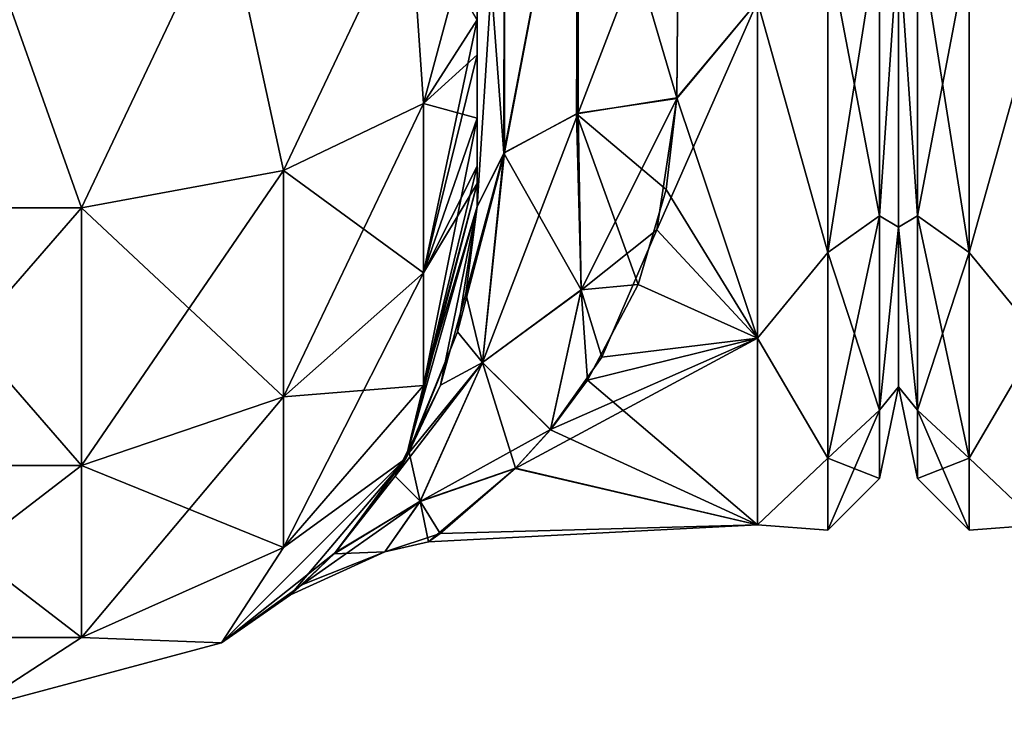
# Model space of a CAD drawing. Extents: x -23 to 470, y -1800 to 0.
# Tile 58 of 213: x 254 to 279, y -1800 to -1783. Entities that reach past the tile are written whole.
import ezdxf

# ---------------------------------------------------------------- set-up
doc = ezdxf.new("R2010")
doc.units = 0
doc.header["$LTSCALE"] = 61.997326
for name, color, linetype in [('297', 7, 'CONTINUOUS'), ('299', 7, 'CONTINUOUS'), ('300', 7, 'CONTINUOUS'), ('330', 7, 'CONTINUOUS'), ('331', 7, 'CONTINUOUS'), ('332', 7, 'CONTINUOUS'), ('339', 7, 'CONTINUOUS'), ('340', 7, 'CONTINUOUS'), ('343', 7, 'CONTINUOUS'), ('346', 7, 'CONTINUOUS'), ('374', 7, 'CONTINUOUS'), ('417', 7, 'CONTINUOUS')]:
    doc.layers.add(name, color=color, linetype=linetype)

msp = doc.modelspace()

# ---------------------------------------------------------------- linework, layer by layer
at = {"layer": '297', "linetype": 'CONTINUOUS'}
for points in [[(265.55, -1782.865, 81.431), (265.55, -1783.734, 81), (265.55, -1728.15, 82), (265.55, -1782.865, 81.431)], [(265.55, -1728.15, 82), (265.55, -1783.734, 81), (265.55, -1736.977, 79.993), (265.55, -1728.15, 82)], [(265.55, -1736.813, -39.073), (265.55, -1743.908, -33.612), (265.55, -1787.5, -74.5), (265.55, -1736.813, -39.073)], [(265.55, -1736.977, -43.007), (265.55, -1736.813, -39.073), (265.55, -1787.5, -74.5), (265.55, -1736.977, -43.007)], [(265.55, -1786.933, 77.36), (265.55, -1787.5, 74.5), (265.55, -1736.977, 79.993), (265.55, -1786.933, 77.36)], [(265.55, -1736.977, 79.993), (265.55, -1787.5, 74.5), (265.55, -1744.158, 74.304), (265.55, -1736.977, 79.993)], [(265.55, -1786.5, 78.234), (265.55, -1786.933, 77.36), (265.55, -1736.977, 79.993), (265.55, -1786.5, 78.234)], [(265.55, -1785.305, 79.801), (265.55, -1786.5, 78.234), (265.55, -1736.977, 79.993), (265.55, -1785.305, 79.801)], [(265.55, -1783.734, 81), (265.55, -1785.305, 79.801), (265.55, -1736.977, 79.993), (265.55, -1783.734, 81)], [(265.55, -1744.158, -48.696), (265.55, -1736.977, -43.007), (265.55, -1787.5, -74.5), (265.55, -1744.158, -48.696)], [(265.55, -1736.981, -79.992), (265.55, -1744.161, -74.301), (265.55, -1785.305, -79.801), (265.55, -1736.981, -79.992)], [(265.55, -1780, -82), (265.55, -1736.981, -79.992), (265.55, -1782.865, -81.431), (265.55, -1780, -82)], [(265.55, -1782.865, -81.431), (265.55, -1736.981, -79.992), (265.55, -1783.734, -81), (265.55, -1782.865, -81.431)], [(265.55, -1783.734, -81), (265.55, -1736.981, -79.992), (265.55, -1785.305, -79.801), (265.55, -1783.734, -81)], [(265.55, -1787.5, -74.5), (265.55, -1743.908, -33.612), (265.55, -1777.301, -28.507), (265.55, -1787.5, -74.5)], [(265.55, -1787.5, 74.5), (265.55, -1787.5, 24.51), (265.55, -1744.158, 74.304), (265.55, -1787.5, 74.5)], [(265.55, -1744.158, 74.304), (265.55, -1787.5, 24.51), (265.55, -1748.128, 66.083), (265.55, -1744.158, 74.304)], [(265.55, -1748.128, -56.917), (265.55, -1744.158, -48.696), (265.55, -1787.5, -74.5), (265.55, -1748.128, -56.917)], [(265.55, -1748.129, 56.921), (265.55, -1787.5, 24.51), (265.55, -1744.161, 48.699), (265.55, -1748.129, 56.921)], [(265.55, -1744.161, 48.699), (265.55, -1787.5, 24.51), (265.55, -1777.301, 28.507), (265.55, -1744.161, 48.699)], [(265.55, -1744.161, -74.301), (265.55, -1748.129, -66.079), (265.55, -1787.5, -74.5), (265.55, -1744.161, -74.301)], [(265.55, -1785.305, -79.801), (265.55, -1744.161, -74.301), (265.55, -1786.5, -78.234), (265.55, -1785.305, -79.801)], [(265.55, -1786.5, -78.234), (265.55, -1744.161, -74.301), (265.55, -1786.933, -77.36), (265.55, -1786.5, -78.234)], [(265.55, -1786.933, -77.36), (265.55, -1744.161, -74.301), (265.55, -1787.5, -74.5), (265.55, -1786.933, -77.36)], [(265.55, -1748.128, 66.083), (265.55, -1787.5, 24.51), (265.55, -1748.129, 56.921), (265.55, -1748.128, 66.083)], [(265.55, -1748.129, -66.079), (265.55, -1748.128, -56.917), (265.55, -1787.5, -74.5), (265.55, -1748.129, -66.079)], [(265.55, -1787.5, -24.51), (265.55, -1787.5, -74.5), (265.55, -1777.301, -28.507), (265.55, -1787.5, -24.51)]]:
    msp.add_3dface(points, dxfattribs=at)
at = {"layer": '299', "linetype": 'CONTINUOUS'}
for points in [[(276, -1752.022, 4.582), (276, -1755.991, 12.803), (276, -1791.978, 4.582), (276, -1752.022, 4.582)], [(276, -1752.022, -4.582), (276, -1752.022, 4.582), (276, -1791.978, 4.582), (276, -1752.022, -4.582)], [(276, -1755.991, -12.803), (276, -1752.022, -4.582), (276, -1788.009, -12.803), (276, -1755.991, -12.803)], [(276, -1788.009, -12.803), (276, -1752.022, -4.582), (276, -1791.978, -4.582), (276, -1788.009, -12.803)], [(276, -1791.978, -4.582), (276, -1752.022, -4.582), (276, -1791.978, 4.582), (276, -1791.978, -4.582)], [(276, -1755.991, 12.803), (276, -1763.173, 18.494), (276, -1788.009, 12.803), (276, -1755.991, 12.803)], [(276, -1791.978, 4.582), (276, -1755.991, 12.803), (276, -1788.009, 12.803), (276, -1791.978, 4.582)], [(276, -1780.827, -18.494), (276, -1755.991, -12.803), (276, -1788.009, -12.803), (276, -1780.827, -18.494)], [(276, -1788.009, 12.803), (276, -1763.173, 18.494), (276, -1780.826, 18.494), (276, -1788.009, 12.803)]]:
    msp.add_3dface(points, dxfattribs=at)
at = {"layer": '300', "linetype": 'CONTINUOUS'}
for points in [[(270.5, -1784.819, 20.289), (272.5, -1782.413, 21.623), (270.553, -1778.684, 23.05), (270.5, -1784.819, 20.289)], [(270.553, -1778.685, -23.05), (272.5, -1782.413, -21.623), (270.5, -1784.808, -20.297), (270.553, -1778.685, -23.05)], [(272.5, -1790.764, 14.964), (272.5, -1782.413, 21.623), (270.005, -1788.075, 17.822), (272.5, -1790.764, 14.964)], [(270.005, -1788.075, 17.822), (272.5, -1782.413, 21.623), (270.5, -1784.819, 20.289), (270.005, -1788.075, 17.822)], [(272.5, -1782.413, -21.623), (272.5, -1790.764, -14.964), (270.5, -1784.808, -20.297), (272.5, -1782.413, -21.623)], [(270.5, -1784.808, -20.297), (272.5, -1790.764, -14.964), (270.239, -1787.075, -18.674), (270.5, -1784.808, -20.297)], [(270.239, -1787.075, -18.674), (272.5, -1790.764, -14.964), (269.541, -1789.435, -16.493), (270.239, -1787.075, -18.674)], [(268.643, -1791.236, 14.351), (272.5, -1790.764, 14.964), (270.005, -1788.075, 17.822), (268.643, -1791.236, 14.351)], [(269.541, -1789.435, -16.493), (272.5, -1790.764, -14.964), (268.28, -1791.813, -13.544), (269.541, -1789.435, -16.493)], [(272.5, -1795.398, 5.341), (272.5, -1790.764, 14.964), (266.491, -1794.002, 9.588), (272.5, -1795.398, 5.341)], [(266.491, -1794.002, 9.588), (272.5, -1790.764, 14.964), (267.368, -1793.036, 11.553), (266.491, -1794.002, 9.588)], [(267.368, -1793.036, 11.553), (272.5, -1790.764, 14.964), (268.643, -1791.236, 14.351), (267.368, -1793.036, 11.553)], [(272.5, -1790.764, -14.964), (272.5, -1795.398, -5.341), (268.28, -1791.813, -13.544), (272.5, -1790.764, -14.964)], [(268.28, -1791.813, -13.544), (272.5, -1795.398, -5.341), (267.364, -1793.041, -11.544), (268.28, -1791.813, -13.544)], [(267.364, -1793.041, -11.544), (272.5, -1795.398, -5.341), (266.499, -1793.994, -9.605), (267.364, -1793.041, -11.544)], [(264.34, -1795.823, 2.907), (272.5, -1795.398, 5.341), (266.491, -1794.002, 9.588), (264.34, -1795.823, 2.907)], [(266.499, -1793.994, -9.605), (272.5, -1795.398, -5.341), (264.632, -1795.611, -4.302), (266.499, -1793.994, -9.605)], [(264.632, -1795.611, -4.302), (272.5, -1795.398, 5.341), (264.34, -1795.823, 2.907), (264.632, -1795.611, -4.302)], [(272.5, -1795.398, -5.341), (272.5, -1795.398, 5.341), (264.632, -1795.611, -4.302), (272.5, -1795.398, -5.341)]]:
    msp.add_3dface(points, dxfattribs=at)
at = {"layer": '330', "linetype": 'CONTINUOUS'}
for points in [[(255.732, -1787.534, 92.688), (253.05, -1780, 94.5), (250.168, -1787.534, 92.688), (255.732, -1787.534, 92.688)], [(259.3, -1780, 92.825), (253.05, -1780, 94.5), (255.732, -1787.534, 92.688), (259.3, -1780, 92.825)], [(260.744, -1786.61, 90.458), (259.3, -1780, 92.825), (255.732, -1787.534, 92.688), (260.744, -1786.61, 90.458)], [(263.875, -1780, 88.25), (259.3, -1780, 92.825), (260.744, -1786.61, 90.458), (263.875, -1780, 88.25)], [(264.212, -1784.946, 86.44), (263.875, -1780, 88.25), (260.744, -1786.61, 90.458), (264.212, -1784.946, 86.44)], [(265.55, -1782.865, 81.431), (263.875, -1780, 88.25), (264.212, -1784.946, 86.44), (265.55, -1782.865, 81.431)], [(265.55, -1783.734, 81), (265.55, -1782.865, 81.431), (264.212, -1784.946, 86.44), (265.55, -1783.734, 81)], [(265.55, -1785.305, 79.801), (265.55, -1783.734, 81), (264.212, -1784.946, 86.44), (265.55, -1785.305, 79.801)], [(264.212, -1784.946, 86.44), (260.744, -1786.61, 90.458), (264.212, -1789.142, 83.635), (264.212, -1784.946, 86.44)], [(265.55, -1785.305, 79.801), (264.212, -1784.946, 86.44), (264.212, -1789.142, 83.635), (265.55, -1785.305, 79.801)], [(265.55, -1786.5, 78.234), (265.55, -1785.305, 79.801), (264.212, -1789.142, 83.635), (265.55, -1786.5, 78.234)], [(265.55, -1786.933, 77.36), (265.55, -1786.5, 78.234), (264.212, -1789.142, 83.635), (265.55, -1786.933, 77.36)], [(260.744, -1786.61, 90.458), (255.732, -1787.534, 92.688), (260.744, -1792.219, 86.709), (260.744, -1786.61, 90.458)], [(260.744, -1786.61, 90.458), (260.744, -1792.219, 86.709), (264.212, -1789.142, 83.635), (260.744, -1786.61, 90.458)], [(265.55, -1787.5, 74.5), (265.55, -1786.933, 77.36), (264.212, -1791.944, 79.436), (265.55, -1787.5, 74.5)], [(264.212, -1791.944, 79.436), (265.55, -1786.933, 77.36), (264.212, -1789.142, 83.635), (264.212, -1791.944, 79.436)], [(255.732, -1787.534, 92.688), (250.168, -1787.534, 92.688), (255.732, -1793.926, 88.415), (255.732, -1787.534, 92.688)], [(250.168, -1787.534, 92.688), (250.168, -1793.926, 88.415), (255.732, -1793.926, 88.415), (250.168, -1787.534, 92.688)], [(255.732, -1787.534, 92.688), (255.732, -1793.926, 88.415), (260.744, -1792.219, 86.709), (255.732, -1787.534, 92.688)], [(263.775, -1793.75, 74.5), (265.55, -1787.5, 74.5), (264.212, -1791.944, 79.436), (263.775, -1793.75, 74.5)], [(260.744, -1792.219, 86.709), (264.212, -1791.944, 79.436), (264.212, -1789.142, 83.635), (260.744, -1792.219, 86.709)], [(260.744, -1795.963, 81.098), (263.775, -1793.75, 74.5), (264.212, -1791.944, 79.436), (260.744, -1795.963, 81.098)], [(260.744, -1795.963, 81.098), (264.212, -1791.944, 79.436), (260.744, -1792.219, 86.709), (260.744, -1795.963, 81.098)], [(255.732, -1793.926, 88.415), (260.744, -1795.963, 81.098), (260.744, -1792.219, 86.709), (255.732, -1793.926, 88.415)], [(259.2, -1798.325, 74.5), (263.775, -1793.75, 74.5), (260.744, -1795.963, 81.098), (259.2, -1798.325, 74.5)], [(250.168, -1798.194, 82.019), (255.732, -1798.194, 82.019), (250.168, -1793.926, 88.415), (250.168, -1798.194, 82.019)], [(250.168, -1793.926, 88.415), (255.732, -1798.194, 82.019), (255.732, -1793.926, 88.415), (250.168, -1793.926, 88.415)], [(255.732, -1798.194, 82.019), (260.744, -1795.963, 81.098), (255.732, -1793.926, 88.415), (255.732, -1798.194, 82.019)], [(255.732, -1798.194, 82.019), (259.2, -1798.325, 74.5), (260.744, -1795.963, 81.098), (255.732, -1798.194, 82.019)], [(250.168, -1798.194, 82.019), (252.95, -1800, 74.5), (255.732, -1798.194, 82.019), (250.168, -1798.194, 82.019)], [(252.95, -1800, 74.5), (259.2, -1798.325, 74.5), (255.732, -1798.194, 82.019), (252.95, -1800, 74.5)]]:
    msp.add_3dface(points, dxfattribs=at)
at = {"layer": '331', "linetype": 'CONTINUOUS'}
for points in [[(265.55, -1787.5, 24.51), (265.55, -1787.5, 74.5), (263.775, -1793.75, 74.5), (265.55, -1787.5, 24.51)], [(265.55, -1787.5, 24.51), (263.775, -1793.75, 74.5), (265.057, -1790.612, 21.135), (265.55, -1787.5, 24.51)], [(263.775, -1793.75, -74.5), (265.55, -1787.5, -74.5), (264.636, -1791.937, -19.226), (263.775, -1793.75, -74.5)], [(264.636, -1791.937, -19.226), (265.55, -1787.5, -74.5), (265.262, -1789.662, -22.31), (264.636, -1791.937, -19.226)], [(265.55, -1787.5, -74.5), (265.55, -1787.5, -24.51), (265.262, -1789.662, -22.31), (265.55, -1787.5, -74.5)], [(265.057, -1790.612, 21.135), (263.775, -1793.75, 74.5), (263.859, -1793.603, 16.214), (265.057, -1790.612, 21.135)], [(263.51, -1794.189, -14.928), (263.775, -1793.75, -74.5), (264.636, -1791.937, -19.226), (263.51, -1794.189, -14.928)], [(263.859, -1793.603, 16.214), (263.775, -1793.75, 74.5), (262.043, -1796.077, 9.205), (263.859, -1793.603, 16.214)], [(259.2, -1798.325, -74.5), (263.775, -1793.75, -74.5), (260.913, -1797.135, -0.598), (259.2, -1798.325, -74.5)], [(263.775, -1793.75, 74.5), (259.2, -1798.325, 74.5), (262.043, -1796.077, 9.205), (263.775, -1793.75, 74.5)], [(260.913, -1797.135, -0.598), (263.775, -1793.75, -74.5), (262.002, -1796.12, -9.006), (260.913, -1797.135, -0.598)], [(262.002, -1796.12, -9.006), (263.775, -1793.75, -74.5), (263.51, -1794.189, -14.928), (262.002, -1796.12, -9.006)], [(262.043, -1796.077, 9.205), (259.2, -1798.325, 74.5), (261.2, -1796.891, 4.517), (262.043, -1796.077, 9.205)], [(261.2, -1796.891, 4.517), (259.2, -1798.325, 74.5), (260.913, -1797.135, -0.598), (261.2, -1796.891, 4.517)], [(259.2, -1798.325, 74.5), (259.2, -1798.325, -74.5), (260.913, -1797.135, -0.598), (259.2, -1798.325, 74.5)], [(252.95, -1800, -74.5), (259.2, -1798.325, -74.5), (252.95, -1800, 74.5), (252.95, -1800, -74.5)], [(259.2, -1798.325, -74.5), (259.2, -1798.325, 74.5), (252.95, -1800, 74.5), (259.2, -1798.325, -74.5)]]:
    msp.add_3dface(points, dxfattribs=at)
at = {"layer": '332', "linetype": 'CONTINUOUS'}
for points in [[(250.168, -1787.534, -92.688), (253.05, -1780, -94.5), (255.732, -1787.534, -92.688), (250.168, -1787.534, -92.688)], [(253.05, -1780, -94.5), (259.3, -1780, -92.825), (255.732, -1787.534, -92.688), (253.05, -1780, -94.5)], [(255.732, -1787.534, -92.688), (259.3, -1780, -92.825), (260.744, -1786.61, -90.458), (255.732, -1787.534, -92.688)], [(259.3, -1780, -92.825), (263.875, -1780, -88.25), (260.744, -1786.61, -90.458), (259.3, -1780, -92.825)], [(260.744, -1786.61, -90.458), (263.875, -1780, -88.25), (264.212, -1784.946, -86.44), (260.744, -1786.61, -90.458)], [(263.875, -1780, -88.25), (265.55, -1780, -82), (264.212, -1784.946, -86.44), (263.875, -1780, -88.25)], [(265.55, -1780, -82), (265.55, -1782.865, -81.431), (264.212, -1784.946, -86.44), (265.55, -1780, -82)], [(265.55, -1782.865, -81.431), (265.55, -1783.734, -81), (264.212, -1789.142, -83.635), (265.55, -1782.865, -81.431)], [(264.212, -1784.946, -86.44), (265.55, -1782.865, -81.431), (264.212, -1789.142, -83.635), (264.212, -1784.946, -86.44)], [(265.55, -1783.734, -81), (265.55, -1785.305, -79.801), (264.212, -1789.142, -83.635), (265.55, -1783.734, -81)], [(260.744, -1786.61, -90.458), (264.212, -1784.946, -86.44), (260.744, -1792.219, -86.709), (260.744, -1786.61, -90.458)], [(260.744, -1792.219, -86.709), (264.212, -1784.946, -86.44), (264.212, -1789.142, -83.635), (260.744, -1792.219, -86.709)], [(265.55, -1785.305, -79.801), (265.55, -1786.5, -78.234), (264.212, -1791.944, -79.436), (265.55, -1785.305, -79.801)], [(265.55, -1785.305, -79.801), (264.212, -1791.944, -79.436), (264.212, -1789.142, -83.635), (265.55, -1785.305, -79.801)], [(265.55, -1786.5, -78.234), (265.55, -1786.933, -77.36), (264.212, -1791.944, -79.436), (265.55, -1786.5, -78.234)], [(255.732, -1787.534, -92.688), (260.744, -1786.61, -90.458), (255.732, -1793.926, -88.415), (255.732, -1787.534, -92.688)], [(255.732, -1793.926, -88.415), (260.744, -1786.61, -90.458), (260.744, -1792.219, -86.709), (255.732, -1793.926, -88.415)], [(265.55, -1786.933, -77.36), (265.55, -1787.5, -74.5), (263.775, -1793.75, -74.5), (265.55, -1786.933, -77.36)], [(265.55, -1786.933, -77.36), (263.775, -1793.75, -74.5), (264.212, -1791.944, -79.436), (265.55, -1786.933, -77.36)], [(250.168, -1787.534, -92.688), (255.732, -1787.534, -92.688), (250.168, -1793.926, -88.415), (250.168, -1787.534, -92.688)], [(250.168, -1793.926, -88.415), (255.732, -1787.534, -92.688), (255.732, -1793.926, -88.415), (250.168, -1793.926, -88.415)], [(264.212, -1791.944, -79.436), (260.744, -1795.963, -81.098), (264.212, -1789.142, -83.635), (264.212, -1791.944, -79.436)], [(260.744, -1795.963, -81.098), (260.744, -1792.219, -86.709), (264.212, -1789.142, -83.635), (260.744, -1795.963, -81.098)], [(264.212, -1791.944, -79.436), (263.775, -1793.75, -74.5), (260.744, -1795.963, -81.098), (264.212, -1791.944, -79.436)], [(260.744, -1795.963, -81.098), (255.732, -1798.194, -82.019), (260.744, -1792.219, -86.709), (260.744, -1795.963, -81.098)], [(255.732, -1798.194, -82.019), (255.732, -1793.926, -88.415), (260.744, -1792.219, -86.709), (255.732, -1798.194, -82.019)], [(263.775, -1793.75, -74.5), (259.2, -1798.325, -74.5), (260.744, -1795.963, -81.098), (263.775, -1793.75, -74.5)], [(255.732, -1798.194, -82.019), (250.168, -1798.194, -82.019), (255.732, -1793.926, -88.415), (255.732, -1798.194, -82.019)], [(250.168, -1798.194, -82.019), (250.168, -1793.926, -88.415), (255.732, -1793.926, -88.415), (250.168, -1798.194, -82.019)], [(260.744, -1795.963, -81.098), (259.2, -1798.325, -74.5), (255.732, -1798.194, -82.019), (260.744, -1795.963, -81.098)], [(255.732, -1798.194, -82.019), (252.95, -1800, -74.5), (250.168, -1798.194, -82.019), (255.732, -1798.194, -82.019)], [(259.2, -1798.325, -74.5), (252.95, -1800, -74.5), (255.732, -1798.194, -82.019), (259.2, -1798.325, -74.5)]]:
    msp.add_3dface(points, dxfattribs=at)
at = {"layer": '339', "linetype": 'CONTINUOUS'}
for points in [[(268.015, -1785.197, -20.868), (266.207, -1786.175, -22.416), (268.055, -1776.506, -24.252), (268.015, -1785.197, -20.868)], [(266.207, -1786.175, -22.416), (266.221, -1776.841, -26.053), (268.055, -1776.506, -24.252), (266.207, -1786.175, -22.416)], [(270.5, -1784.808, -20.297), (268.015, -1785.197, -20.868), (268.055, -1776.506, -24.252), (270.5, -1784.808, -20.297)], [(270.553, -1778.685, -23.05), (270.5, -1784.808, -20.297), (268.055, -1776.506, -24.252), (270.553, -1778.685, -23.05)], [(266.207, -1786.175, -22.416), (265.55, -1777.301, -28.507), (266.221, -1776.841, -26.053), (266.207, -1786.175, -22.416)], [(265.55, -1787.5, -24.51), (265.55, -1777.301, -28.507), (266.207, -1786.175, -22.416), (265.55, -1787.5, -24.51)]]:
    msp.add_3dface(points, dxfattribs=at)
at = {"layer": '340', "linetype": 'CONTINUOUS'}
for points in [[(266.221, -1776.841, 26.053), (266.221, -1786.163, 22.396), (268.055, -1776.506, 24.252), (266.221, -1776.841, 26.053)], [(268.055, -1776.506, 24.252), (266.221, -1786.163, 22.396), (268.055, -1785.184, 20.848), (268.055, -1776.506, 24.252)], [(270.553, -1778.684, 23.05), (268.055, -1776.506, 24.252), (268.055, -1785.184, 20.848), (270.553, -1778.684, 23.05)], [(265.55, -1777.301, 28.507), (265.55, -1787.5, 24.51), (266.221, -1776.841, 26.053), (265.55, -1777.301, 28.507)], [(266.221, -1776.841, 26.053), (265.55, -1787.5, 24.51), (266.221, -1786.163, 22.396), (266.221, -1776.841, 26.053)], [(270.5, -1784.819, 20.289), (270.553, -1778.684, 23.05), (268.055, -1785.184, 20.848), (270.5, -1784.819, 20.289)]]:
    msp.add_3dface(points, dxfattribs=at)
at = {"layer": '343', "linetype": 'CONTINUOUS'}
for points in [[(274.248, -1788.64, 16.64), (275.531, -1780.515, 20.556), (274.248, -1781.005, 21.741), (274.248, -1788.64, 16.64)], [(275.531, -1787.733, 15.733), (275.531, -1780.515, 20.556), (274.248, -1788.64, 16.64), (275.531, -1787.733, 15.733)], [(275.531, -1780.515, -20.556), (275.531, -1787.733, -15.733), (274.248, -1781.005, -21.741), (275.531, -1780.515, -20.556)], [(275.531, -1780.515, -20.556), (276, -1780.827, -18.494), (275.531, -1787.733, -15.733), (275.531, -1780.515, -20.556)], [(275.531, -1787.733, 15.733), (276, -1780.826, 18.494), (275.531, -1780.515, 20.556), (275.531, -1787.733, 15.733)], [(276, -1788.009, 12.803), (276, -1780.826, 18.494), (275.531, -1787.733, 15.733), (276, -1788.009, 12.803)], [(276, -1780.827, -18.494), (276, -1788.009, -12.803), (275.531, -1787.733, -15.733), (276, -1780.827, -18.494)], [(272.5, -1782.413, 21.623), (274.248, -1788.64, 16.64), (274.248, -1781.005, 21.741), (272.5, -1782.413, 21.623)], [(272.5, -1782.413, -21.623), (274.248, -1781.005, -21.741), (274.248, -1788.64, -16.64), (272.5, -1782.413, -21.623)], [(274.248, -1781.005, -21.741), (275.531, -1787.733, -15.733), (274.248, -1788.64, -16.64), (274.248, -1781.005, -21.741)], [(272.5, -1782.413, 21.623), (272.5, -1790.764, 14.964), (274.248, -1788.64, 16.64), (272.5, -1782.413, 21.623)], [(272.5, -1790.764, -14.964), (272.5, -1782.413, -21.623), (274.248, -1788.64, -16.64), (272.5, -1790.764, -14.964)], [(274.248, -1793.741, 9.005), (275.531, -1787.733, 15.733), (274.248, -1788.64, 16.64), (274.248, -1793.741, 9.005)], [(275.531, -1792.556, 8.515), (275.531, -1787.733, 15.733), (274.248, -1793.741, 9.005), (275.531, -1792.556, 8.515)], [(275.531, -1787.733, -15.733), (275.531, -1792.556, -8.515), (274.248, -1788.64, -16.64), (275.531, -1787.733, -15.733)], [(275.531, -1787.733, -15.733), (276, -1788.009, -12.803), (275.531, -1792.556, -8.515), (275.531, -1787.733, -15.733)], [(275.531, -1792.556, 8.515), (276, -1788.009, 12.803), (275.531, -1787.733, 15.733), (275.531, -1792.556, 8.515)], [(276, -1788.009, -12.803), (276, -1791.978, -4.582), (275.531, -1792.556, -8.515), (276, -1788.009, -12.803)], [(276, -1791.978, 4.582), (276, -1788.009, 12.803), (275.531, -1792.556, 8.515), (276, -1791.978, 4.582)], [(272.5, -1790.764, 14.964), (274.248, -1793.741, 9.005), (274.248, -1788.64, 16.64), (272.5, -1790.764, 14.964)], [(272.5, -1790.764, -14.964), (274.248, -1788.64, -16.64), (274.248, -1793.741, -9.005), (272.5, -1790.764, -14.964)], [(274.248, -1788.64, -16.64), (275.531, -1792.556, -8.515), (274.248, -1793.741, -9.005), (274.248, -1788.64, -16.64)], [(272.5, -1790.764, 14.964), (272.5, -1795.398, 5.341), (274.248, -1793.741, 9.005), (272.5, -1790.764, 14.964)], [(272.5, -1795.398, -5.341), (272.5, -1790.764, -14.964), (274.248, -1793.741, -9.005), (272.5, -1795.398, -5.341)], [(276, -1791.978, -4.582), (276, -1791.978, 4.582), (275.531, -1794.25, 0), (276, -1791.978, -4.582)], [(275.531, -1792.556, -8.515), (276, -1791.978, -4.582), (275.531, -1794.25, 0), (275.531, -1792.556, -8.515)], [(275.531, -1794.25, 0), (276, -1791.978, 4.582), (275.531, -1792.556, 8.515), (275.531, -1794.25, 0)], [(274.248, -1795.532, 0), (275.531, -1792.556, 8.515), (274.248, -1793.741, 9.005), (274.248, -1795.532, 0)], [(275.531, -1794.25, 0), (275.531, -1792.556, 8.515), (274.248, -1795.532, 0), (275.531, -1794.25, 0)], [(275.531, -1792.556, -8.515), (275.531, -1794.25, 0), (274.248, -1793.741, -9.005), (275.531, -1792.556, -8.515)], [(272.5, -1795.398, 5.341), (274.248, -1795.532, 0), (274.248, -1793.741, 9.005), (272.5, -1795.398, 5.341)], [(272.5, -1795.398, -5.341), (274.248, -1793.741, -9.005), (274.248, -1795.532, 0), (272.5, -1795.398, -5.341)], [(274.248, -1793.741, -9.005), (275.531, -1794.25, 0), (274.248, -1795.532, 0), (274.248, -1793.741, -9.005)], [(272.5, -1795.398, 5.341), (272.5, -1795.398, -5.341), (274.248, -1795.532, 0), (272.5, -1795.398, 5.341)]]:
    msp.add_3dface(points, dxfattribs=at)
at = {"layer": '346', "linetype": 'CONTINUOUS'}
for points in [[(270.5, -1784.808, -20.297), (270.239, -1787.075, -18.674), (268.015, -1785.197, -20.868), (270.5, -1784.808, -20.297)], [(270.5, -1784.819, 20.289), (268.055, -1785.184, 20.848), (268.127, -1789.573, 16.626), (270.5, -1784.819, 20.289)], [(270.005, -1788.075, 17.822), (270.5, -1784.819, 20.289), (268.127, -1789.573, 16.626), (270.005, -1788.075, 17.822)], [(268.055, -1785.184, 20.848), (266.221, -1786.163, 22.396), (265.68, -1791.372, 16.129), (268.055, -1785.184, 20.848)], [(268.055, -1785.184, 20.848), (265.68, -1791.372, 16.129), (268.127, -1789.573, 16.626), (268.055, -1785.184, 20.848)], [(268.128, -1789.568, -16.631), (266.207, -1786.175, -22.416), (268.015, -1785.197, -20.868), (268.128, -1789.568, -16.631)], [(270.239, -1787.075, -18.674), (269.541, -1789.435, -16.493), (268.015, -1785.197, -20.868), (270.239, -1787.075, -18.674)], [(269.541, -1789.435, -16.493), (268.128, -1789.568, -16.631), (268.015, -1785.197, -20.868), (269.541, -1789.435, -16.493)], [(265.55, -1787.5, 24.51), (265.057, -1790.612, 21.135), (266.221, -1786.163, 22.396), (265.55, -1787.5, 24.51)], [(266.221, -1786.163, 22.396), (265.057, -1790.612, 21.135), (265.68, -1791.372, 16.129), (266.221, -1786.163, 22.396)], [(265.262, -1789.662, -22.31), (265.55, -1787.5, -24.51), (266.207, -1786.175, -22.416), (265.262, -1789.662, -22.31)], [(265.681, -1791.371, -16.13), (265.262, -1789.662, -22.31), (266.207, -1786.175, -22.416), (265.681, -1791.371, -16.13)], [(265.681, -1791.371, -16.13), (266.207, -1786.175, -22.416), (268.128, -1789.568, -16.631), (265.681, -1791.371, -16.13)], [(268.643, -1791.236, 14.351), (270.005, -1788.075, 17.822), (268.127, -1789.573, 16.626), (268.643, -1791.236, 14.351)], [(269.541, -1789.435, -16.493), (268.28, -1791.813, -13.544), (268.128, -1789.568, -16.631), (269.541, -1789.435, -16.493)], [(264.636, -1791.937, -19.226), (265.262, -1789.662, -22.31), (265.681, -1791.371, -16.13), (264.636, -1791.937, -19.226)], [(265.68, -1791.372, 16.129), (267.368, -1793.036, 11.553), (268.127, -1789.573, 16.626), (265.68, -1791.372, 16.129)], [(267.364, -1793.041, -11.544), (265.681, -1791.371, -16.13), (268.128, -1789.568, -16.631), (267.364, -1793.041, -11.544)], [(268.28, -1791.813, -13.544), (267.364, -1793.041, -11.544), (268.128, -1789.568, -16.631), (268.28, -1791.813, -13.544)], [(267.368, -1793.036, 11.553), (268.643, -1791.236, 14.351), (268.127, -1789.573, 16.626), (267.368, -1793.036, 11.553)], [(265.057, -1790.612, 21.135), (263.859, -1793.603, 16.214), (265.68, -1791.372, 16.129), (265.057, -1790.612, 21.135)], [(263.51, -1794.189, -14.928), (264.636, -1791.937, -19.226), (265.681, -1791.371, -16.13), (263.51, -1794.189, -14.928)], [(264.133, -1794.815, -8.376), (263.51, -1794.189, -14.928), (265.681, -1791.371, -16.13), (264.133, -1794.815, -8.376)], [(265.68, -1791.372, 16.129), (263.859, -1793.603, 16.214), (264.132, -1794.816, 8.373), (265.68, -1791.372, 16.129)], [(267.368, -1793.036, 11.553), (265.68, -1791.372, 16.129), (264.132, -1794.816, 8.373), (267.368, -1793.036, 11.553)], [(266.499, -1793.994, -9.605), (264.133, -1794.815, -8.376), (265.681, -1791.371, -16.13), (266.499, -1793.994, -9.605)], [(267.364, -1793.041, -11.544), (266.499, -1793.994, -9.605), (265.681, -1791.371, -16.13), (267.364, -1793.041, -11.544)], [(266.491, -1794.002, 9.588), (267.368, -1793.036, 11.553), (264.132, -1794.816, 8.373), (266.491, -1794.002, 9.588)], [(263.859, -1793.603, 16.214), (262.043, -1796.077, 9.205), (264.132, -1794.816, 8.373), (263.859, -1793.603, 16.214)], [(264.34, -1795.823, 2.907), (266.491, -1794.002, 9.588), (264.132, -1794.816, 8.373), (264.34, -1795.823, 2.907)], [(266.499, -1793.994, -9.605), (264.632, -1795.611, -4.302), (264.133, -1794.815, -8.376), (266.499, -1793.994, -9.605)], [(262.002, -1796.12, -9.006), (263.51, -1794.189, -14.928), (264.133, -1794.815, -8.376), (262.002, -1796.12, -9.006)], [(262.043, -1796.077, 9.205), (261.2, -1796.891, 4.517), (264.132, -1794.816, 8.373), (262.043, -1796.077, 9.205)], [(264.132, -1794.816, 8.373), (261.2, -1796.891, 4.517), (263.259, -1796.069, -0.003), (264.132, -1794.816, 8.373)], [(263.259, -1796.069, -0.003), (262.002, -1796.12, -9.006), (264.133, -1794.815, -8.376), (263.259, -1796.069, -0.003)], [(264.632, -1795.611, -4.302), (263.259, -1796.069, -0.003), (264.133, -1794.815, -8.376), (264.632, -1795.611, -4.302)], [(264.34, -1795.823, 2.907), (264.132, -1794.816, 8.373), (263.259, -1796.069, -0.003), (264.34, -1795.823, 2.907)], [(264.632, -1795.611, -4.302), (264.34, -1795.823, 2.907), (263.259, -1796.069, -0.003), (264.632, -1795.611, -4.302)], [(261.2, -1796.891, 4.517), (260.913, -1797.135, -0.598), (263.259, -1796.069, -0.003), (261.2, -1796.891, 4.517)], [(260.913, -1797.135, -0.598), (262.002, -1796.12, -9.006), (263.259, -1796.069, -0.003), (260.913, -1797.135, -0.598)]]:
    msp.add_3dface(points, dxfattribs=at)
at = {"layer": '374', "linetype": 'CONTINUOUS'}
for points in [[(276, -1752.022, -4.582), (276, -1755.991, -12.803), (276, -1791.978, -4.582), (276, -1752.022, -4.582)], [(276, -1752.022, 4.582), (276, -1752.022, -4.582), (276, -1791.978, -4.582), (276, -1752.022, 4.582)], [(276, -1755.991, 12.803), (276, -1752.022, 4.582), (276, -1788.009, 12.803), (276, -1755.991, 12.803)], [(276, -1788.009, 12.803), (276, -1752.022, 4.582), (276, -1791.978, 4.582), (276, -1788.009, 12.803)], [(276, -1791.978, 4.582), (276, -1752.022, 4.582), (276, -1791.978, -4.582), (276, -1791.978, 4.582)], [(276, -1755.991, -12.803), (276, -1763.173, -18.494), (276, -1788.009, -12.803), (276, -1755.991, -12.803)], [(276, -1791.978, -4.582), (276, -1755.991, -12.803), (276, -1788.009, -12.803), (276, -1791.978, -4.582)], [(276, -1780.827, 18.494), (276, -1755.991, 12.803), (276, -1788.009, 12.803), (276, -1780.827, 18.494)], [(276, -1788.009, -12.803), (276, -1763.173, -18.494), (276, -1780.826, -18.494), (276, -1788.009, -12.803)]]:
    msp.add_3dface(points, dxfattribs=at)
at = {"layer": '417', "linetype": 'CONTINUOUS'}
for points in [[(276.469, -1780.515, 20.556), (276, -1780.827, 18.494), (276.469, -1787.733, 15.733), (276.469, -1780.515, 20.556)], [(276.469, -1787.733, -15.733), (276, -1780.826, -18.494), (276.469, -1780.515, -20.556), (276.469, -1787.733, -15.733)], [(277.752, -1788.64, -16.64), (276.469, -1780.515, -20.556), (277.752, -1781.005, -21.741), (277.752, -1788.64, -16.64)], [(276.469, -1787.733, -15.733), (276.469, -1780.515, -20.556), (277.752, -1788.64, -16.64), (276.469, -1787.733, -15.733)], [(276.469, -1780.515, 20.556), (276.469, -1787.733, 15.733), (277.752, -1781.005, 21.741), (276.469, -1780.515, 20.556)], [(276, -1788.009, -12.803), (276, -1780.826, -18.494), (276.469, -1787.733, -15.733), (276, -1788.009, -12.803)], [(276, -1780.827, 18.494), (276, -1788.009, 12.803), (276.469, -1787.733, 15.733), (276, -1780.827, 18.494)], [(277.752, -1781.005, 21.741), (276.469, -1787.733, 15.733), (277.752, -1788.64, 16.64), (277.752, -1781.005, 21.741)], [(279.5, -1782.413, -21.623), (277.752, -1788.64, -16.64), (277.752, -1781.005, -21.741), (279.5, -1782.413, -21.623)], [(279.5, -1782.413, 21.623), (277.752, -1781.005, 21.741), (277.752, -1788.64, 16.64), (279.5, -1782.413, 21.623)], [(279.5, -1782.413, -21.623), (279.5, -1790.764, -14.964), (277.752, -1788.64, -16.64), (279.5, -1782.413, -21.623)], [(279.5, -1790.764, 14.964), (279.5, -1782.413, 21.623), (277.752, -1788.64, 16.64), (279.5, -1790.764, 14.964)], [(276.469, -1787.733, 15.733), (276, -1788.009, 12.803), (276.469, -1792.556, 8.515), (276.469, -1787.733, 15.733)], [(276.469, -1792.556, -8.515), (276, -1788.009, -12.803), (276.469, -1787.733, -15.733), (276.469, -1792.556, -8.515)], [(276.469, -1792.556, -8.515), (276.469, -1787.733, -15.733), (277.752, -1793.741, -9.005), (276.469, -1792.556, -8.515)], [(277.752, -1793.741, -9.005), (276.469, -1787.733, -15.733), (277.752, -1788.64, -16.64), (277.752, -1793.741, -9.005)], [(276.469, -1787.733, 15.733), (276.469, -1792.556, 8.515), (277.752, -1788.64, 16.64), (276.469, -1787.733, 15.733)], [(276, -1788.009, 12.803), (276, -1791.978, 4.582), (276.469, -1792.556, 8.515), (276, -1788.009, 12.803)], [(276, -1791.978, -4.582), (276, -1788.009, -12.803), (276.469, -1792.556, -8.515), (276, -1791.978, -4.582)], [(277.752, -1788.64, 16.64), (276.469, -1792.556, 8.515), (277.752, -1793.741, 9.005), (277.752, -1788.64, 16.64)], [(279.5, -1790.764, -14.964), (277.752, -1793.741, -9.005), (277.752, -1788.64, -16.64), (279.5, -1790.764, -14.964)], [(279.5, -1790.764, 14.964), (277.752, -1788.64, 16.64), (277.752, -1793.741, 9.005), (279.5, -1790.764, 14.964)], [(279.5, -1790.764, -14.964), (279.5, -1795.398, -5.341), (277.752, -1793.741, -9.005), (279.5, -1790.764, -14.964)], [(279.5, -1795.398, 5.341), (279.5, -1790.764, 14.964), (277.752, -1793.741, 9.005), (279.5, -1795.398, 5.341)], [(276, -1791.978, 4.582), (276, -1791.978, -4.582), (276.469, -1794.25, 0), (276, -1791.978, 4.582)], [(276.469, -1792.556, 8.515), (276, -1791.978, 4.582), (276.469, -1794.25, 0), (276.469, -1792.556, 8.515)], [(276.469, -1794.25, 0), (276, -1791.978, -4.582), (276.469, -1792.556, -8.515), (276.469, -1794.25, 0)], [(277.752, -1795.532, 0), (276.469, -1792.556, -8.515), (277.752, -1793.741, -9.005), (277.752, -1795.532, 0)], [(276.469, -1794.25, 0), (276.469, -1792.556, -8.515), (277.752, -1795.532, 0), (276.469, -1794.25, 0)], [(276.469, -1792.556, 8.515), (276.469, -1794.25, 0), (277.752, -1793.741, 9.005), (276.469, -1792.556, 8.515)], [(277.752, -1793.741, 9.005), (276.469, -1794.25, 0), (277.752, -1795.532, 0), (277.752, -1793.741, 9.005)], [(279.5, -1795.398, -5.341), (277.752, -1795.532, 0), (277.752, -1793.741, -9.005), (279.5, -1795.398, -5.341)], [(279.5, -1795.398, 5.341), (277.752, -1793.741, 9.005), (277.752, -1795.532, 0), (279.5, -1795.398, 5.341)], [(279.5, -1795.398, -5.341), (279.5, -1795.398, 5.341), (277.752, -1795.532, 0), (279.5, -1795.398, -5.341)]]:
    msp.add_3dface(points, dxfattribs=at)

doc.saveas('drawing.dxf')
